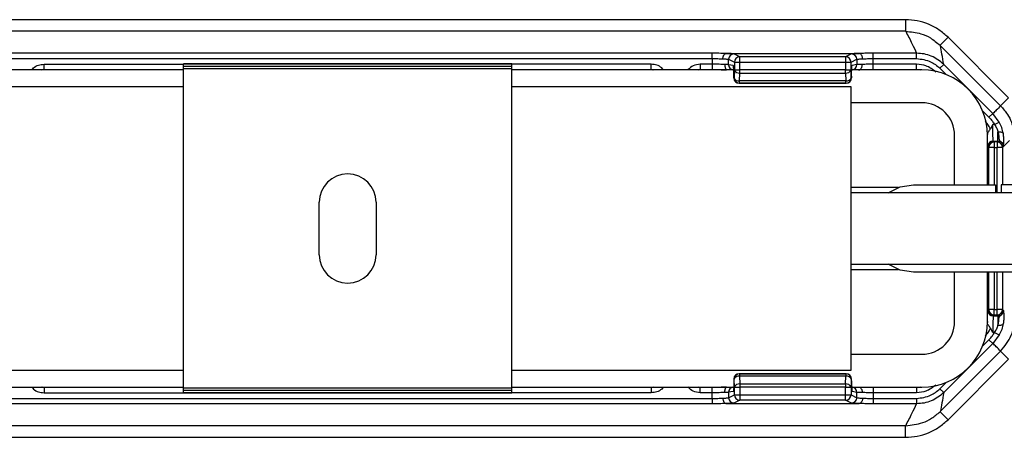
# Model space of a CAD drawing. Header units: millimetres. Extents: x -724 to 2929, y 427 to 799.
# Tile 6 of 51: x -243 to -153, y 427 to 466. Entities that reach past the tile are written whole.
import ezdxf

# ---------------------------------------------------------------- set-up
doc = ezdxf.new("R2010")
doc.units = ezdxf.units.MM

# ---------------------------------------------------------------- blocks, each defined once
blk = doc.blocks.new('Drawing View3')
at = {"color": 7, "linetype": 'Continuous', "lineweight": 25}
for p, q in [((-122.499, 33.604), (-224.512, 33.604)), ((-122.499, 33.604), (-122.499, 32.54)), ((-122.499, 32.54), (-224.512, 32.54)), ((-118.61, 31.993), (-119.34, 31.263)), ((-118.61, 31.993), (-113.07, 26.452)), ((-119.34, 31.263), (-119.298, 31.222)), ((-113.808, 25.732), (-119.298, 31.222)), ((-140.168, 30.536), (-206.843, 30.536)), ((-206.843, 30.047), (-140.168, 30.047)), ((-140.168, 30.047), (-140.168, 30.536)), ((-140.168, 30.047), (-140.168, 29.536)), ((-138.875, 30.512), (-126.746, 30.512)), ((-138.67, 29.487), (-138.67, 29.985)), ((-138.67, 29.985), (-138.14, 29.72)), ((-137.651, 30.21), (-138.18, 30.475)), ((-138.14, 29.71), (-138.14, 29.024)), ((-138.14, 29.71), (-137.65, 29.71)), ((-127.97, 30.21), (-137.651, 30.21)), ((-137.65, 29.024), (-137.65, 29.71)), ((-137.65, 29.71), (-127.98, 29.71)), ((-127.98, 29.71), (-127.98, 29.024)), ((-127.44, 30.475), (-127.97, 30.21)), ((-127.48, 29.72), (-126.951, 29.985)), ((-127.48, 29.024), (-127.48, 29.72)), ((-126.951, 29.985), (-126.951, 29.497)), ((-125.453, 30.047), (-125.453, 30.536)), ((-121.478, 30.536), (-125.453, 30.536)), ((-125.453, 29.536), (-125.453, 30.047)), ((-125.453, 30.047), (-121.478, 30.047)), ((-121.478, 30.047), (-121.478, 30.536)), ((-188.505, 29.01), (-208.806, 29.01)), ((-201.458, 29.004), (-201.265, 29.043)), ((-201.265, 29.037), (-201.403, 29.01)), ((-201.265, 29.536), (-188.505, 29.536)), ((-201.265, 29.036), (-201.265, 29.536)), ((-201.265, 29.036), (-188.505, 29.036)), ((-158.505, 29.56), (-188.505, 29.56)), ((-188.505, 29.538), (-188.505, 29.56)), ((-158.505, 29.538), (-188.505, 29.538)), ((-188.505, 29.331), (-188.505, 29.538)), ((-158.505, 29.331), (-188.505, 29.331)), ((-188.505, 29.31), (-188.505, 29.331)), ((-158.505, 29.31), (-188.505, 29.31)), ((-188.505, 29.11), (-188.505, 29.31)), ((-158.505, 29.11), (-188.505, 29.11)), ((-188.505, -0.09), (-188.505, 29.11)), ((-158.505, 29.538), (-158.505, 29.56)), ((-158.505, 29.331), (-158.505, 29.538)), ((-145.746, 29.536), (-158.505, 29.536)), ((-158.505, 29.31), (-158.505, 29.331)), ((-158.505, 29.11), (-158.505, 29.31)), ((-158.505, -0.09), (-158.505, 29.11)), ((-158.505, 29.036), (-145.746, 29.036)), ((-138.127, 29.01), (-158.505, 29.01)), ((-145.746, 29.036), (-145.746, 29.536)), ((-145.746, 29.043), (-145.581, 29.01)), ((-145.746, 29.037), (-145.607, 29.01)), ((-141.43, 29.01), (-141.265, 29.043)), ((-140.168, 29.536), (-141.265, 29.536)), ((-141.265, 29.536), (-141.265, 29.036)), ((-141.265, 29.036), (-140.168, 29.036)), ((-140.168, 29.536), (-140.168, 29.036)), ((-138.244, 29.417), (-138.67, 29.487)), ((-138.14, 29.018), (-138.168, 28.291)), ((-138.14, 29.024), (-137.65, 29.024)), ((-127.98, 29.024), (-137.65, 29.024)), ((-127.98, 28.727), (-127.98, 29.024)), ((-127.98, 29.024), (-127.48, 29.024)), ((-127.452, 28.297), (-127.48, 29.024)), ((-121.005, 29.01), (-127.416, 29.01)), ((-126.951, 29.497), (-127.376, 29.427)), ((-121.478, 29.536), (-125.453, 29.536)), ((-125.453, 29.036), (-125.453, 29.536)), ((-125.453, 29.036), (-121.478, 29.036)), ((-121.478, 29.036), (-121.478, 29.536)), ((-121.478, 29.043), (-121.142, 29.01)), ((-119.349, 29.164), (-119.003, 29.511)), ((-119.349, 29.164), (-118.757, 28.573)), ((-114.517, 25.025), (-119.003, 29.511)), ((-138.194, 28.427), (-138.194, 28.285)), ((-138.193, 28.427), (-138.194, 28.427)), ((-138.193, 28.285), (-138.194, 28.285)), ((-138.193, 28.285), (-138.193, 28.427)), ((-138.168, 28.287), (-138.192, 28.275)), ((-137.679, 27.999), (-137.65, 28.727)), ((-127.951, 27.999), (-137.679, 27.999)), ((-137.65, 28.727), (-127.98, 28.727)), ((-127.98, 28.727), (-127.951, 27.999)), ((-127.951, 27.797), (-127.951, 27.999)), ((-127.428, 28.285), (-127.452, 28.297)), ((-127.428, 28.427), (-127.428, 28.285)), ((-127.427, 28.427), (-127.428, 28.427)), ((-127.427, 28.285), (-127.428, 28.285)), ((-127.427, 28.427), (-127.427, 28.285)), ((-219.505, 27.51), (-188.505, 27.51)), ((-158.505, 27.51), (-127.505, 27.51)), ((-137.703, 27.785), (-137.679, 27.797)), ((-127.927, 27.785), (-137.703, 27.785)), ((-127.927, 27.785), (-137.703, 27.785)), ((-137.679, 27.797), (-127.951, 27.797)), ((-127.951, 27.797), (-127.927, 27.785)), ((-127.927, 27.785), (-127.927, 27.785)), ((-127.505, 27.51), (-127.505, 1.51)), ((-113.07, 26.452), (-113.799, 25.723)), ((-121.005, 26.01), (-127.505, 26.01)), ((-115.442, 25.258), (-114.863, 24.679)), ((-114.863, 24.679), (-114.517, 25.025)), ((-113.929, 24.244), (-114.517, 25.025)), ((-114.518, 24.007), (-114.732, 23.62)), ((-114.358, 24.007), (-114.518, 24.007)), ((-114.358, 24.007), (-113.929, 24.244)), ((-118.005, 18.51), (-118.005, 23.01)), ((-115.014, 23.01), (-115.012, 23.104)), ((-115.005, 18.51), (-115.005, 23.01)), ((-114.387, 22.428), (-114.467, 22.508)), ((-114.467, 22.508), (-114.043, 22.508)), ((-114.043, 22.508), (-114.123, 22.428)), ((-114.043, 22.508), (-114.043, 23.341)), ((-112.993, 22.557), (-113.505, 22.046)), ((-114.967, 22.008), (-114.887, 21.928)), ((-114.387, 21.928), (-114.887, 21.928)), ((-114.887, 18.51), (-114.887, 21.928)), ((-114.387, 22.428), (-114.387, 21.928)), ((-114.123, 22.428), (-114.387, 22.428)), ((-114.387, 21.928), (-114.123, 21.928)), ((-114.387, 21.928), (-114.387, 18.51)), ((-114.123, 22.428), (-114.123, 21.928)), ((-113.623, 21.928), (-114.123, 21.928)), ((-114.123, 17.76), (-114.123, 21.928)), ((-113.623, 21.928), (-113.543, 22.008)), ((-113.623, 21.928), (-113.623, 18.51)), ((-113.543, 22.008), (-113.505, 22.046)), ((-123.147, 18.26), (-127.505, 18.26)), ((-121.755, 18.51), (-114.255, 18.51)), ((-114.255, 18.51), (-114.255, 17.76)), ((-113.755, 18.51), (-113.755, 17.76)), ((-109.755, 18.51), (-113.755, 18.51)), ((-92.005, 17.76), (-127.505, 17.76)), ((-176.105, 12.11), (-176.105, 16.91)), ((-170.905, 16.91), (-170.905, 12.11)), ((-127.505, 11.26), (-92.005, 11.26)), ((-127.505, 10.76), (-123.147, 10.76)), ((-109.755, 10.51), (-121.755, 10.51)), ((-118.005, 6.01), (-118.005, 10.51)), ((-115.005, 6.01), (-115.005, 10.51)), ((-114.887, 7.091), (-114.887, 10.51)), ((-114.387, 10.51), (-114.387, 7.091)), ((-114.123, 7.091), (-114.123, 10.51)), ((-113.623, 10.51), (-113.623, 7.091)), ((-114.967, 7.011), (-114.887, 7.091)), ((-114.387, 7.091), (-114.887, 7.091)), ((-114.387, 6.592), (-114.467, 6.512)), ((-114.467, 6.512), (-114.043, 6.512)), ((-114.387, 7.091), (-114.123, 7.091)), ((-114.387, 6.592), (-114.387, 7.091)), ((-114.123, 6.592), (-114.387, 6.592)), ((-114.123, 6.592), (-114.123, 7.091)), ((-113.623, 7.091), (-114.123, 7.091)), ((-114.043, 6.512), (-114.123, 6.592)), ((-114.043, 6.512), (-114.043, 5.678)), ((-113.623, 7.091), (-113.543, 7.011)), ((-113.543, 7.011), (-113.505, 6.973)), ((-115.014, 6.017), (-115.012, 5.916)), ((-114.518, 5.012), (-114.732, 5.399)), ((-114.358, 5.012), (-114.518, 5.012)), ((-113.929, 4.775), (-114.517, 3.994)), ((-114.358, 5.012), (-113.929, 4.775)), ((-114.517, 3.994), (-119.003, -0.491)), ((-115.442, 3.762), (-114.863, 4.34)), ((-114.863, 4.34), (-114.517, 3.994)), ((-127.505, 3.01), (-121.005, 3.01)), ((-113.808, 3.288), (-119.298, -2.203)), ((-113.07, 2.567), (-113.799, 3.296)), ((-118.61, -2.974), (-113.07, 2.567)), ((-188.505, 1.51), (-219.505, 1.51)), ((-127.505, 1.51), (-158.505, 1.51)), ((-137.703, 1.234), (-137.679, 1.222)), ((-127.927, 1.234), (-137.703, 1.234)), ((-127.927, 1.234), (-137.703, 1.234)), ((-137.679, 1.222), (-127.951, 1.222)), ((-137.679, 1.02), (-137.65, 0.293)), ((-127.951, 1.02), (-137.679, 1.02)), ((-127.98, 0.293), (-127.951, 1.02)), ((-127.951, 1.222), (-127.927, 1.234)), ((-127.951, 1.222), (-127.951, 1.02)), ((-127.927, 1.234), (-127.927, 1.234)), ((-208.883, 0.01), (-188.505, 0.01)), ((-201.265, -0.024), (-201.458, 0.015)), ((-201.265, -0.018), (-201.403, 0.01)), ((-158.505, 0.01), (-138.205, 0.01)), ((-145.581, 0.01), (-145.746, -0.024)), ((-145.746, -0.018), (-145.607, 0.01)), ((-141.265, -0.024), (-141.43, 0.01)), ((-138.194, 0.734), (-138.194, 0.592)), ((-138.193, 0.734), (-138.194, 0.734)), ((-138.193, 0.592), (-138.194, 0.592)), ((-138.193, 0.734), (-138.193, 0.592)), ((-138.168, 0.732), (-138.192, 0.744)), ((-138.14, 0.001), (-138.168, 0.728)), ((-137.65, 0.293), (-127.98, 0.293)), ((-127.98, 0.293), (-127.98, -0.005)), ((-127.493, 0.01), (-121.005, 0.01)), ((-127.452, 0.722), (-127.48, -0.005)), ((-127.428, 0.734), (-127.452, 0.722)), ((-127.428, 0.592), (-127.428, 0.734)), ((-127.427, 0.734), (-127.428, 0.734)), ((-127.427, 0.592), (-127.428, 0.592)), ((-127.427, 0.592), (-127.427, 0.734)), ((-121.142, 0.01), (-121.478, -0.024)), ((-119.349, -0.145), (-118.757, 0.447)), ((-188.505, -0.017), (-201.265, -0.017)), ((-201.265, -0.017), (-201.265, -0.517)), ((-201.265, -0.517), (-188.505, -0.517)), ((-158.505, -0.09), (-188.505, -0.09)), ((-188.505, -0.29), (-188.505, -0.09)), ((-158.505, -0.29), (-188.505, -0.29)), ((-188.505, -0.312), (-188.505, -0.29)), ((-158.505, -0.312), (-188.505, -0.312)), ((-188.505, -0.519), (-188.505, -0.312)), ((-158.505, -0.519), (-188.505, -0.519)), ((-188.505, -0.54), (-188.505, -0.519)), ((-158.505, -0.54), (-188.505, -0.54)), ((-145.746, -0.017), (-158.505, -0.017)), ((-158.505, -0.29), (-158.505, -0.09)), ((-158.505, -0.312), (-158.505, -0.29)), ((-158.505, -0.519), (-158.505, -0.312)), ((-145.746, -0.517), (-158.505, -0.517)), ((-158.505, -0.54), (-158.505, -0.519)), ((-145.746, -0.017), (-145.746, -0.517)), ((-140.168, -0.017), (-141.265, -0.017)), ((-141.265, -0.517), (-141.265, -0.017)), ((-140.168, -0.517), (-141.265, -0.517)), ((-140.168, -0.517), (-140.168, -0.017)), ((-140.168, -1.027), (-140.168, -0.517)), ((-138.244, -0.397), (-138.67, -0.468)), ((-138.67, -0.468), (-138.67, -0.966)), ((-138.67, -0.966), (-138.14, -0.701)), ((-138.14, -0.691), (-138.14, -0.005)), ((-138.14, -0.005), (-137.65, -0.005)), ((-138.14, -0.691), (-137.65, -0.691)), ((-137.65, -0.005), (-137.65, -0.691)), ((-127.98, -0.005), (-137.65, -0.005)), ((-137.65, -0.691), (-127.98, -0.691)), ((-127.98, -0.691), (-127.98, -0.005)), ((-127.98, -0.005), (-127.48, -0.005)), ((-127.48, -0.005), (-127.48, -0.701)), ((-127.48, -0.701), (-126.951, -0.966)), ((-126.951, -0.478), (-127.376, -0.407)), ((-126.951, -0.966), (-126.951, -0.478)), ((-121.478, -0.017), (-125.453, -0.017)), ((-125.453, -0.017), (-125.453, -0.517)), ((-125.453, -0.517), (-125.453, -1.027)), ((-121.478, -0.517), (-125.453, -0.517)), ((-121.478, -0.017), (-121.478, -0.517)), ((-119.349, -0.145), (-119.003, -0.491)), ((-206.843, -1.027), (-140.168, -1.027)), ((-140.168, -1.517), (-206.843, -1.517)), ((-140.168, -1.027), (-140.168, -1.517)), ((-138.875, -1.492), (-126.746, -1.492)), ((-137.651, -1.191), (-138.18, -1.456)), ((-127.97, -1.191), (-137.651, -1.191)), ((-127.44, -1.456), (-127.97, -1.191)), ((-125.453, -1.027), (-125.453, -1.517)), ((-125.453, -1.027), (-121.478, -1.027)), ((-121.478, -1.517), (-125.453, -1.517)), ((-121.478, -1.027), (-121.478, -1.517)), ((-119.34, -2.244), (-119.298, -2.203)), ((-118.61, -2.974), (-119.34, -2.244)), ((-122.499, -3.521), (-224.512, -3.521)), ((-122.499, -4.585), (-122.499, -3.521)), ((-224.512, -4.585), (-122.499, -4.585))]:
    blk.add_line(p, q, dxfattribs=at)
at = {"color": 7, "linetype": 'Continuous', "lineweight": 25, "flags": 128}
for points in [[(-114.043, 23.341), (-113.955, 23.35), (-113.87, 23.351), (-113.791, 23.345), (-113.72, 23.332), (-113.66, 23.312), (-113.613, 23.285), (-113.58, 23.253), (-113.562, 23.217)], [(-124.087, 17.76), (-122.991, 18.314), (-121.755, 18.51)], [(-121.755, 10.51), (-122.991, 10.705), (-124.087, 11.26)], [(-114.043, 5.678), (-113.955, 5.669), (-113.87, 5.668), (-113.791, 5.674), (-113.72, 5.687), (-113.66, 5.708), (-113.613, 5.734), (-113.58, 5.766), (-113.562, 5.803)]]:
    blk.add_lwpolyline(points, dxfattribs=at)
at = {"color": 7, "linetype": 'Continuous', "lineweight": 25}
for centre, radius, start, end in [((-138.179, 29.984), 0.49, 90.12137, 179.93757), ((-137.65, 29.72), 0.49, 90.12137, 179.93757), ((-127.971, 29.719), 0.491, 0.1836, 89.8164), ((-127.971, 29.72), 0.49, 0.06243, 89.87863), ((-127.441, 29.984), 0.49, 0.06243, 89.87863), ((-138.18, 29.487), 0.49, 179.94576, 257.1648), ((-137.712, 29.179), 0.457, 200.59392, 277.80251), ((-127.916, 29.188), 0.466, 262.19749, 339.40608), ((-127.45, 29.497), 0.499, 282.69402, 0.06361), ((-121.005, 23.01), 6, 0, 90), ((-137.702, 28.275), 0.49, 180.06243, 269.87863), ((-137.741, 28.451), 0.457, 200.59392, 277.80251), ((-137.678, 28.287), 0.49, 180.06243, 269.87863), ((-127.888, 28.461), 0.466, 262.19749, 339.40608), ((-127.953, 28.297), 0.5, 270.12137, 359.93757), ((-127.927, 28.285), 0.5, 270, 0), ((-127.928, 28.285), 0.5, 270.12137, 359.93757), ((-121.005, 23.01), 3, 0, 90), ((-114.467, 22.007), 0.5, 90.04597, 179.95403), ((-114.387, 21.927), 0.5, 90.04597, 179.95403), ((-114.123, 21.927), 0.5, 0.04597, 89.95403), ((-173.505, 16.91), 2.6, 0, 180), ((-173.505, 12.11), 2.6, 180, 0), ((-114.467, 7.012), 0.5, 180.04597, 269.95403), ((-114.387, 7.092), 0.5, 180.04597, 269.95403), ((-114.123, 7.092), 0.5, 270.04597, 359.95403), ((-121.005, 6.01), 3, 270, 0), ((-121.005, 6.01), 6, 270, 0), ((-137.702, 0.744), 0.49, 90.12137, 179.93757), ((-137.678, 0.732), 0.49, 90.12137, 179.93757), ((-137.741, 0.568), 0.457, 82.19749, 159.40608), ((-127.953, 0.722), 0.5, 0.06243, 89.87863), ((-127.888, 0.559), 0.466, 20.59392, 97.80251), ((-127.927, 0.734), 0.5, 0, 90), ((-127.928, 0.734), 0.5, 0.06243, 89.87863), ((-138.18, -0.468), 0.49, 102.8352, 180.05424), ((-137.712, -0.16), 0.457, 82.19749, 159.40608), ((-127.916, -0.169), 0.466, 20.59392, 97.80251), ((-127.45, -0.478), 0.499, 359.93639, 77.30598), ((-137.65, -0.701), 0.49, 180.06243, 269.87863), ((-127.971, -0.7), 0.491, 270.1836, 359.8164), ((-127.971, -0.701), 0.49, 270.12137, 359.93757), ((-138.179, -0.965), 0.49, 180.06243, 269.87863), ((-127.441, -0.965), 0.49, 270.12137, 359.93757)]:
    blk.add_arc(centre, radius, start, end, dxfattribs=at)
for points, knots in [([(-118.61, 31.993), (-118.879, 32.233), (-119.416, 32.713), (-120.379, 33.212), (-121.416, 33.543), (-122.137, 33.584), (-122.499, 33.604)], [0, 0, 0, 0, 0.249397, 0.499578, 0.748601, 1, 1, 1, 1]), ([(-122.479, 32.54), (-122.482, 32.54), (-122.489, 32.54), (-122.496, 32.54), (-122.499, 32.54)], [0, 0, 0, 0, 0.559994, 1, 1, 1, 1]), ([(-122.479, 32.54), (-122.284, 32.166), (-121.935, 31.498), (-121.618, 30.83), (-121.478, 30.536)], [0, 0, 0, 0, 0.560004, 1, 1, 1, 1]), ([(-122.479, 32.54), (-122.01, 32.498), (-121.224, 32.427), (-120.152, 31.947), (-119.625, 31.503), (-119.34, 31.263)], [0, 0, 0, 0, 0.404901, 0.678921, 1, 1, 1, 1]), ([(-119.003, 29.511), (-119.056, 29.828), (-119.151, 30.395), (-119.253, 30.969), (-119.298, 31.222)], [0, 0, 0, 0, 0.5600014, 1, 1, 1, 1]), ([(-138.885, 30.511), (-139.104, 30.519), (-139.494, 30.533), (-139.962, 30.535), (-140.168, 30.536)], [0, 0, 0, 0, 0.560071, 1, 1, 1, 1]), ([(-140.168, 30.047), (-139.994, 30.046), (-139.64, 30.043), (-139.348, 30.029), (-139.199, 30.022)], [0, 0, 0, 0, 0.489175, 1, 1, 1, 1]), ([(-139.199, 30.022), (-139.197, 30.057), (-139.192, 30.127), (-139.168, 30.227), (-139.132, 30.317), (-139.073, 30.412), (-138.989, 30.491), (-138.918, 30.505), (-138.885, 30.511)], [0, 0, 0, 0, 0.1395414, 0.2812288, 0.4213499, 0.5563761, 0.7994855, 1, 1, 1, 1]), ([(-139.199, 30.022), (-139.076, 30.017), (-138.878, 30.01), (-138.714, 29.997), (-138.685, 29.989), (-138.67, 29.985)], [0, 0, 0, 0, 0.429917, 0.697669, 1, 1, 1, 1]), ([(-138.875, 30.512), (-138.877, 30.512), (-138.88, 30.512), (-138.884, 30.512), (-138.885, 30.511), (-138.885, 30.511)], [0, 0, 0, 0, 0.5592574, 0.7787404, 1, 1, 1, 1]), ([(-138.18, 30.475), (-138.233, 30.483), (-138.327, 30.497), (-138.707, 30.507), (-138.875, 30.512)], [0, 0, 0, 0, 0.560027, 1, 1, 1, 1]), ([(-138.14, 29.72), (-138.14, 29.72), (-138.14, 29.72), (-138.14, 29.717), (-138.14, 29.714), (-138.14, 29.711), (-138.14, 29.71)], [0, 0, 0, 0, 0.270759, 0.562561, 0.789542, 1, 1, 1, 1]), ([(-127.97, 30.21), (-127.97, 30.203), (-127.97, 30.187), (-127.972, 30.112), (-127.974, 30.021), (-127.975, 29.931), (-127.977, 29.826), (-127.979, 29.75), (-127.98, 29.71)], [0, 0, 0, 0, 0.19781, 0.429961, 0.559488, 0.697674, 0.844514, 1, 1, 1, 1]), ([(-127.98, 29.71), (-127.94, 29.711), (-127.867, 29.713), (-127.747, 29.715), (-127.62, 29.718), (-127.51, 29.72), (-127.49, 29.72), (-127.48, 29.72)], [0, 0, 0, 0, 0.15539, 0.290783, 0.500796, 0.757678, 1, 1, 1, 1]), ([(-127.97, 30.21), (-127.97, 30.21), (-127.97, 30.21), (-127.97, 30.21), (-127.97, 30.21)], [0, 0, 0, 0, 0.56, 1, 1, 1, 1]), ([(-126.746, 30.512), (-126.954, 30.506), (-127.326, 30.495), (-127.405, 30.481), (-127.44, 30.475)], [0, 0, 0, 0, 0.5599746, 1, 1, 1, 1]), ([(-126.951, 29.985), (-126.935, 29.989), (-126.906, 29.997), (-126.743, 30.01), (-126.544, 30.017), (-126.422, 30.022)], [0, 0, 0, 0, 0.302331, 0.570083, 1, 1, 1, 1]), ([(-126.735, 30.511), (-126.736, 30.511), (-126.737, 30.512), (-126.741, 30.512), (-126.744, 30.512), (-126.746, 30.512)], [0, 0, 0, 0, 0.279345, 0.5593131, 1, 1, 1, 1]), ([(-125.453, 30.536), (-125.716, 30.535), (-126.185, 30.532), (-126.567, 30.518), (-126.735, 30.511)], [0, 0, 0, 0, 0.559922, 1, 1, 1, 1]), ([(-126.422, 30.022), (-126.424, 30.057), (-126.428, 30.127), (-126.452, 30.228), (-126.488, 30.318), (-126.547, 30.413), (-126.631, 30.491), (-126.703, 30.505), (-126.735, 30.511)], [0, 0, 0, 0, 0.1398372, 0.2818093, 0.4221533, 0.5572961, 0.800225, 1, 1, 1, 1]), ([(-126.422, 30.022), (-126.273, 30.029), (-125.981, 30.043), (-125.626, 30.046), (-125.453, 30.047)], [0, 0, 0, 0, 0.510825, 1, 1, 1, 1]), ([(-119.003, 29.511), (-119.174, 29.664), (-119.517, 29.969), (-120.131, 30.288), (-120.79, 30.496), (-121.249, 30.523), (-121.478, 30.536)], [0, 0, 0, 0, 0.250771, 0.499923, 0.749565, 1, 1, 1, 1]), ([(-121.478, 30.047), (-121.032, 29.995), (-120.233, 29.902), (-119.619, 29.39), (-119.349, 29.164)], [0, 0, 0, 0, 0.558912, 1, 1, 1, 1]), ([(-202.362, 29.01), (-202.318, 29.073), (-202.176, 29.278), (-201.778, 29.479), (-201.436, 29.517), (-201.265, 29.536)], [0, 0, 0, 0, 0.182008, 0.590038, 1, 1, 1, 1]), ([(-144.648, 29.01), (-144.692, 29.073), (-144.835, 29.278), (-145.233, 29.479), (-145.574, 29.517), (-145.746, 29.536)], [0, 0, 0, 0, 0.182008, 0.590038, 1, 1, 1, 1]), ([(-141.265, 29.536), (-141.489, 29.511), (-141.925, 29.461), (-142.243, 29.157), (-142.397, 29.01)], [0, 0, 0, 0, 0.512053, 1, 1, 1, 1]), ([(-138.999, 29.497), (-139.079, 29.503), (-139.237, 29.515), (-139.534, 29.527), (-139.847, 29.535), (-140.062, 29.536), (-140.168, 29.536)], [0, 0, 0, 0, 0.263642, 0.518162, 0.7636, 1, 1, 1, 1]), ([(-140.168, 29.043), (-140.026, 29.042), (-139.742, 29.041), (-139.342, 29.034), (-139.041, 29.025), (-138.904, 29.018), (-138.864, 29.015)], [0, 0, 0, 0, 0.2930127, 0.58578, 0.8784124, 1, 1, 1, 1]), ([(-138.999, 29.497), (-139.003, 29.462), (-139.011, 29.389), (-139.001, 29.286), (-138.978, 29.194), (-138.937, 29.098), (-138.887, 29.034), (-138.868, 29.025), (-138.863, 29.023)], [0, 0, 0, 0, 0.155151, 0.313518, 0.471154, 0.62438, 0.906228, 1, 1, 1, 1]), ([(-138.193, 28.427), (-138.194, 28.566), (-138.196, 28.857), (-138.21, 29.188), (-138.227, 29.382), (-138.239, 29.405), (-138.244, 29.417)], [0, 0, 0, 0, 0.270204, 0.562182, 0.789489, 1, 1, 1, 1]), ([(-138.122, 29.017), (-138.132, 29.006), (-138.155, 28.982), (-138.17, 28.871), (-138.181, 28.685), (-138.185, 28.517), (-138.188, 28.427)], [0, 0, 0, 0, 0.171351, 0.4019119, 0.6766016, 1, 1, 1, 1]), ([(-138.14, 29.024), (-138.14, 29.023), (-138.14, 29.021), (-138.14, 29.019), (-138.14, 29.018)], [0, 0, 0, 0, 0.559934, 1, 1, 1, 1]), ([(-127.428, 28.427), (-127.427, 28.568), (-127.425, 28.861), (-127.411, 29.195), (-127.394, 29.391), (-127.382, 29.415), (-127.376, 29.427)], [0, 0, 0, 0, 0.270204, 0.562182, 0.789489, 1, 1, 1, 1]), ([(-126.458, 29.509), (-126.572, 29.508), (-126.757, 29.506), (-126.909, 29.501), (-126.936, 29.499), (-126.951, 29.497)], [0, 0, 0, 0, 0.4300201, 0.6977299, 1, 1, 1, 1]), ([(-126.787, 29.01), (-126.752, 29.014), (-126.674, 29.024), (-126.584, 29.102), (-126.522, 29.2), (-126.485, 29.294), (-126.461, 29.399), (-126.459, 29.473), (-126.458, 29.509)], [0, 0, 0, 0, 0.1998895, 0.4433923, 0.5788608, 0.7193153, 0.8609962, 1, 1, 1, 1]), ([(-125.453, 29.536), (-125.634, 29.535), (-126.005, 29.533), (-126.304, 29.517), (-126.458, 29.509)], [0, 0, 0, 0, 0.48812, 1, 1, 1, 1]), ([(-119.709, 28.803), (-120.002, 29.035), (-120.525, 29.45), (-121.186, 29.51), (-121.478, 29.536)], [0, 0, 0, 0, 0.558952, 1, 1, 1, 1]), ([(-138.192, 28.275), (-138.193, 28.275), (-138.193, 28.275), (-138.193, 28.276), (-138.193, 28.278), (-138.193, 28.281), (-138.193, 28.284), (-138.193, 28.285)], [0, 0, 0, 0, 0.176591, 0.367133, 0.563896, 0.790766, 1, 1, 1, 1]), ([(-138.168, 28.291), (-138.168, 28.29), (-138.168, 28.289), (-138.168, 28.287), (-138.168, 28.287), (-138.168, 28.287)], [0, 0, 0, 0, 0.277305, 0.56188, 1, 1, 1, 1]), ([(-137.703, 27.785), (-137.703, 27.785), (-137.703, 27.785), (-137.703, 27.785), (-137.703, 27.785)], [0, 0, 0, 0, 0.56, 1, 1, 1, 1]), ([(-113.808, 25.732), (-113.934, 25.594), (-114.16, 25.347), (-114.408, 25.124), (-114.517, 25.025)], [0, 0, 0, 0, 0.560004, 1, 1, 1, 1]), ([(-113.808, 25.732), (-113.806, 25.73), (-113.803, 25.727), (-113.8, 25.724), (-113.799, 25.723)], [0, 0, 0, 0, 0.56, 1, 1, 1, 1]), ([(-113.799, 25.723), (-113.581, 25.471), (-113.186, 25.016), (-112.703, 24.095), (-112.621, 23.401), (-112.571, 22.976)], [0, 0, 0, 0, 0.325025, 0.586348, 1, 1, 1, 1]), ([(-114.732, 23.62), (-114.808, 23.762), (-114.943, 24.015), (-115.138, 24.226), (-115.224, 24.318)], [0, 0, 0, 0, 0.559804, 1, 1, 1, 1]), ([(-114.863, 24.679), (-114.756, 24.563), (-114.565, 24.356), (-114.421, 24.114), (-114.358, 24.007)], [0, 0, 0, 0, 0.559707, 1, 1, 1, 1]), ([(-114.732, 23.62), (-114.76, 23.578), (-114.82, 23.484), (-114.925, 23.366), (-114.99, 23.252), (-115.009, 23.167), (-115.012, 23.121), (-115.012, 23.108), (-115.012, 23.105), (-115.012, 23.104), (-115.012, 23.104), (-115.012, 23.104), (-115.012, 23.104)], [0, 0, 0, 0, 0.225454, 0.499184, 0.748894, 0.936665, 0.983228, 0.995234, 0.998482, 0.99944, 0.999764, 1, 1, 1, 1]), ([(-114.467, 22.508), (-114.471, 22.519), (-114.479, 22.54), (-114.491, 22.683), (-114.505, 22.961), (-114.516, 23.433), (-114.517, 23.819), (-114.518, 24.007)], [0, 0, 0, 0, 0.1532745, 0.2879824, 0.5008786, 0.7569767, 1, 1, 1, 1]), ([(-114.358, 24.007), (-114.286, 23.898), (-114.144, 23.683), (-114.076, 23.454), (-114.043, 23.341)], [0, 0, 0, 0, 0.507374, 1, 1, 1, 1]), ([(-113.562, 23.217), (-113.6, 23.39), (-113.677, 23.737), (-113.845, 24.075), (-113.929, 24.244)], [0, 0, 0, 0, 0.498303, 1, 1, 1, 1]), ([(-114.043, 23.341), (-114.016, 23.224), (-113.963, 22.992), (-113.965, 22.722), (-113.939, 22.589), (-113.867, 22.515), (-113.786, 22.459), (-113.669, 22.362), (-113.565, 22.202), (-113.551, 22.078), (-113.543, 22.008)], [0, 0, 0, 0, 0.199132, 0.396786, 0.598319, 0.653095, 0.717496, 0.81564, 0.895739, 1, 1, 1, 1]), ([(-114.043, 22.508), (-114.009, 22.506), (-113.941, 22.502), (-113.816, 22.461), (-113.68, 22.371), (-113.589, 22.234), (-113.549, 22.109), (-113.545, 22.042), (-113.543, 22.008)], [0, 0, 0, 0, 0.130726, 0.257768, 0.5, 0.74226, 0.869295, 1, 1, 1, 1]), ([(-113.509, 22.544), (-113.508, 22.646), (-113.507, 22.852), (-113.544, 23.094), (-113.562, 23.217)], [0, 0, 0, 0, 0.493609, 1, 1, 1, 1]), ([(-113.543, 22.008), (-113.536, 22.046), (-113.523, 22.115), (-113.513, 22.413), (-113.509, 22.544)], [0, 0, 0, 0, 0.559781, 1, 1, 1, 1]), ([(-114.467, 6.512), (-114.471, 6.5), (-114.479, 6.48), (-114.491, 6.336), (-114.505, 6.059), (-114.516, 5.586), (-114.517, 5.2), (-114.518, 5.012)], [0, 0, 0, 0, 0.1532647, 0.2879693, 0.5008785, 0.7569683, 1, 1, 1, 1]), ([(-114.043, 6.512), (-114.009, 6.514), (-113.941, 6.517), (-113.816, 6.558), (-113.68, 6.649), (-113.589, 6.785), (-113.549, 6.91), (-113.545, 6.977), (-113.543, 7.011)], [0, 0, 0, 0, 0.1307052, 0.2577402, 0.4999998, 0.742232, 0.869274, 1, 1, 1, 1]), ([(-114.043, 5.678), (-114.016, 5.795), (-113.963, 6.027), (-113.965, 6.297), (-113.939, 6.43), (-113.867, 6.504), (-113.786, 6.56), (-113.669, 6.657), (-113.565, 6.817), (-113.551, 6.941), (-113.543, 7.011)], [0, 0, 0, 0, 0.199132, 0.396786, 0.598319, 0.653095, 0.717496, 0.81564, 0.895739, 1, 1, 1, 1]), ([(-113.799, 3.296), (-113.425, 3.759), (-112.678, 4.682), (-112.553, 5.864), (-112.491, 6.454)], [0, 0, 0, 0, 0.500454, 1, 1, 1, 1]), ([(-113.509, 6.475), (-113.508, 6.373), (-113.507, 6.167), (-113.544, 5.925), (-113.562, 5.803)], [0, 0, 0, 0, 0.493609, 1, 1, 1, 1]), ([(-113.543, 7.011), (-113.536, 6.973), (-113.523, 6.904), (-113.513, 6.606), (-113.509, 6.475)], [0, 0, 0, 0, 0.559781, 1, 1, 1, 1]), ([(-114.732, 5.399), (-114.763, 5.446), (-114.824, 5.54), (-114.93, 5.661), (-114.999, 5.78), (-115.008, 5.873), (-115.012, 5.915)], [0, 0, 0, 0, 0.249356, 0.499656, 0.772858, 1, 1, 1, 1]), ([(-114.358, 5.012), (-114.286, 5.121), (-114.144, 5.336), (-114.076, 5.565), (-114.043, 5.678)], [0, 0, 0, 0, 0.507374, 1, 1, 1, 1]), ([(-113.562, 5.803), (-113.6, 5.629), (-113.677, 5.282), (-113.845, 4.944), (-113.929, 4.775)], [0, 0, 0, 0, 0.498303, 1, 1, 1, 1]), ([(-114.732, 5.399), (-114.808, 5.257), (-114.943, 5.004), (-115.138, 4.793), (-115.224, 4.701)], [0, 0, 0, 0, 0.559804, 1, 1, 1, 1]), ([(-114.863, 4.34), (-114.756, 4.456), (-114.565, 4.663), (-114.421, 4.905), (-114.358, 5.012)], [0, 0, 0, 0, 0.5597072, 1, 1, 1, 1]), ([(-113.808, 3.288), (-113.934, 3.426), (-114.16, 3.672), (-114.408, 3.896), (-114.517, 3.994)], [0, 0, 0, 0, 0.560004, 1, 1, 1, 1]), ([(-113.808, 3.288), (-113.806, 3.289), (-113.803, 3.292), (-113.8, 3.295), (-113.799, 3.296)], [0, 0, 0, 0, 0.56, 1, 1, 1, 1]), ([(-137.703, 1.234), (-137.703, 1.234), (-137.703, 1.234), (-137.703, 1.234), (-137.703, 1.234)], [0, 0, 0, 0, 0.56, 1, 1, 1, 1]), ([(-202.362, 0.01), (-202.318, -0.054), (-202.176, -0.259), (-201.778, -0.46), (-201.436, -0.498), (-201.265, -0.517)], [0, 0, 0, 0, 0.182008, 0.590038, 1, 1, 1, 1]), ([(-144.648, 0.01), (-144.692, -0.054), (-144.835, -0.259), (-145.233, -0.46), (-145.574, -0.498), (-145.746, -0.517)], [0, 0, 0, 0, 0.182008, 0.590038, 1, 1, 1, 1]), ([(-141.265, -0.517), (-141.489, -0.492), (-141.925, -0.441), (-142.243, -0.138), (-142.397, 0.01)], [0, 0, 0, 0, 0.512053, 1, 1, 1, 1]), ([(-138.864, 0.004), (-138.904, 0.002), (-139.041, -0.006), (-139.342, -0.015), (-139.742, -0.022), (-140.026, -0.023), (-140.168, -0.024)], [0, 0, 0, 0, 0.121339, 0.414054, 0.706904, 1, 1, 1, 1]), ([(-138.193, 0.592), (-138.194, 0.453), (-138.196, 0.163), (-138.21, -0.168), (-138.227, -0.362), (-138.239, -0.386), (-138.244, -0.397)], [0, 0, 0, 0, 0.270204, 0.562182, 0.789489, 1, 1, 1, 1]), ([(-138.192, 0.744), (-138.193, 0.744), (-138.193, 0.744), (-138.193, 0.743), (-138.193, 0.741), (-138.193, 0.738), (-138.193, 0.736), (-138.193, 0.734)], [0, 0, 0, 0, 0.176591, 0.367133, 0.563896, 0.790766, 1, 1, 1, 1]), ([(-138.168, 0.728), (-138.168, 0.729), (-138.168, 0.73), (-138.168, 0.732), (-138.168, 0.732), (-138.168, 0.732)], [0, 0, 0, 0, 0.277305, 0.56188, 1, 1, 1, 1]), ([(-138.14, -0.005), (-138.14, -0.004), (-138.14, -0.002), (-138.14, 0), (-138.14, 0.001)], [0, 0, 0, 0, 0.559934, 1, 1, 1, 1]), ([(-127.5, 0), (-127.49, 0.01), (-127.467, 0.033), (-127.451, 0.144), (-127.44, 0.332), (-127.436, 0.501), (-127.433, 0.592)], [0, 0, 0, 0, 0.1685579, 0.3998145, 0.6754078, 1, 1, 1, 1]), ([(-127.428, 0.592), (-127.427, 0.452), (-127.425, 0.158), (-127.411, -0.176), (-127.394, -0.372), (-127.382, -0.396), (-127.376, -0.407)], [0, 0, 0, 0, 0.270204, 0.562182, 0.789489, 1, 1, 1, 1]), ([(-126.787, 0.01), (-126.752, 0.005), (-126.675, -0.005), (-126.584, -0.082), (-126.522, -0.18), (-126.484, -0.274), (-126.461, -0.38), (-126.459, -0.454), (-126.458, -0.49)], [0, 0, 0, 0, 0.198541, 0.441673, 0.577338, 0.718197, 0.860416, 1, 1, 1, 1]), ([(-119.709, 0.216), (-120.002, -0.016), (-120.525, -0.431), (-121.186, -0.491), (-121.478, -0.517)], [0, 0, 0, 0, 0.558952, 1, 1, 1, 1]), ([(-138.999, -0.478), (-139.079, -0.484), (-139.237, -0.496), (-139.534, -0.508), (-139.847, -0.516), (-140.062, -0.517), (-140.168, -0.517)], [0, 0, 0, 0, 0.263642, 0.518162, 0.7636, 1, 1, 1, 1]), ([(-138.999, -0.478), (-139.003, -0.442), (-139.011, -0.37), (-139.001, -0.267), (-138.979, -0.175), (-138.938, -0.08), (-138.888, -0.015), (-138.868, -0.006), (-138.863, -0.004)], [0, 0, 0, 0, 0.1550213, 0.3132251, 0.4706608, 0.6236755, 0.9052894, 1, 1, 1, 1]), ([(-138.14, -0.701), (-138.14, -0.701), (-138.14, -0.701), (-138.14, -0.698), (-138.14, -0.695), (-138.14, -0.692), (-138.14, -0.691)], [0, 0, 0, 0, 0.270759, 0.562561, 0.789542, 1, 1, 1, 1]), ([(-127.97, -1.19), (-127.97, -1.183), (-127.97, -1.168), (-127.972, -1.092), (-127.974, -1.001), (-127.975, -0.912), (-127.977, -0.807), (-127.979, -0.731), (-127.98, -0.691)], [0, 0, 0, 0, 0.19781, 0.429961, 0.559488, 0.697674, 0.844514, 1, 1, 1, 1]), ([(-127.98, -0.691), (-127.94, -0.692), (-127.867, -0.693), (-127.747, -0.696), (-127.62, -0.698), (-127.51, -0.701), (-127.49, -0.701), (-127.48, -0.701)], [0, 0, 0, 0, 0.155365, 0.290749, 0.500796, 0.757657, 1, 1, 1, 1]), ([(-126.458, -0.49), (-126.572, -0.489), (-126.757, -0.486), (-126.909, -0.482), (-126.936, -0.48), (-126.951, -0.478)], [0, 0, 0, 0, 0.43002, 0.69773, 1, 1, 1, 1]), ([(-125.453, -0.517), (-125.634, -0.516), (-126.005, -0.514), (-126.304, -0.498), (-126.458, -0.49)], [0, 0, 0, 0, 0.48812, 1, 1, 1, 1]), ([(-121.478, -1.027), (-121.032, -0.976), (-120.233, -0.883), (-119.619, -0.371), (-119.349, -0.145)], [0, 0, 0, 0, 0.558912, 1, 1, 1, 1]), ([(-119.003, -0.491), (-119.174, -0.645), (-119.517, -0.95), (-120.131, -1.269), (-120.79, -1.477), (-121.249, -1.504), (-121.478, -1.517)], [0, 0, 0, 0, 0.2507715, 0.4999227, 0.7495649, 1, 1, 1, 1]), ([(-119.003, -0.491), (-119.056, -0.809), (-119.151, -1.376), (-119.253, -1.95), (-119.298, -2.203)], [0, 0, 0, 0, 0.560001, 1, 1, 1, 1]), ([(-140.168, -1.027), (-139.994, -1.026), (-139.64, -1.024), (-139.348, -1.01), (-139.199, -1.003)], [0, 0, 0, 0, 0.489175, 1, 1, 1, 1]), ([(-138.885, -1.492), (-139.104, -1.5), (-139.494, -1.514), (-139.962, -1.516), (-140.168, -1.517)], [0, 0, 0, 0, 0.560071, 1, 1, 1, 1]), ([(-139.199, -1.003), (-139.076, -0.998), (-138.878, -0.991), (-138.714, -0.978), (-138.685, -0.97), (-138.67, -0.966)], [0, 0, 0, 0, 0.429917, 0.697669, 1, 1, 1, 1]), ([(-139.199, -1.003), (-139.197, -1.038), (-139.193, -1.108), (-139.168, -1.209), (-139.132, -1.299), (-139.073, -1.394), (-138.989, -1.472), (-138.918, -1.486), (-138.885, -1.492)], [0, 0, 0, 0, 0.139837, 0.281809, 0.422153, 0.557296, 0.800225, 1, 1, 1, 1]), ([(-138.875, -1.492), (-138.877, -1.492), (-138.88, -1.492), (-138.884, -1.492), (-138.885, -1.492), (-138.885, -1.492)], [0, 0, 0, 0, 0.559257, 0.77874, 1, 1, 1, 1]), ([(-138.18, -1.456), (-138.233, -1.464), (-138.327, -1.478), (-138.707, -1.488), (-138.875, -1.492)], [0, 0, 0, 0, 0.560027, 1, 1, 1, 1]), ([(-127.97, -1.191), (-127.97, -1.191), (-127.97, -1.191), (-127.97, -1.191), (-127.97, -1.19)], [0, 0, 0, 0, 0.56, 1, 1, 1, 1]), ([(-126.746, -1.492), (-126.954, -1.487), (-127.326, -1.476), (-127.405, -1.462), (-127.44, -1.456)], [0, 0, 0, 0, 0.559975, 1, 1, 1, 1]), ([(-126.951, -0.966), (-126.935, -0.97), (-126.906, -0.978), (-126.743, -0.991), (-126.544, -0.998), (-126.422, -1.003)], [0, 0, 0, 0, 0.302331, 0.570083, 1, 1, 1, 1]), ([(-126.735, -1.492), (-126.736, -1.492), (-126.737, -1.492), (-126.741, -1.492), (-126.744, -1.492), (-126.746, -1.492)], [0, 0, 0, 0, 0.279345, 0.559313, 1, 1, 1, 1]), ([(-126.422, -1.003), (-126.424, -1.038), (-126.428, -1.108), (-126.452, -1.208), (-126.489, -1.298), (-126.548, -1.393), (-126.631, -1.471), (-126.703, -1.486), (-126.735, -1.492)], [0, 0, 0, 0, 0.139541, 0.281229, 0.42135, 0.556376, 0.799485, 1, 1, 1, 1]), ([(-125.453, -1.517), (-125.716, -1.515), (-126.185, -1.513), (-126.567, -1.499), (-126.735, -1.492)], [0, 0, 0, 0, 0.559922, 1, 1, 1, 1]), ([(-126.422, -1.003), (-126.273, -1.01), (-125.981, -1.024), (-125.626, -1.026), (-125.453, -1.027)], [0, 0, 0, 0, 0.510825, 1, 1, 1, 1]), ([(-122.479, -3.521), (-122.284, -3.147), (-121.935, -2.479), (-121.618, -1.811), (-121.478, -1.517)], [0, 0, 0, 0, 0.560004, 1, 1, 1, 1]), ([(-122.479, -3.521), (-121.951, -3.467), (-121.118, -3.382), (-120.067, -2.864), (-119.587, -2.455), (-119.34, -2.244)], [0, 0, 0, 0, 0.455145, 0.719094, 1, 1, 1, 1]), ([(-122.499, -4.585), (-122.137, -4.564), (-121.416, -4.524), (-120.379, -4.193), (-119.416, -3.694), (-118.879, -3.214), (-118.61, -2.974)], [0, 0, 0, 0, 0.251399, 0.500422, 0.750603, 1, 1, 1, 1]), ([(-122.479, -3.521), (-122.482, -3.521), (-122.489, -3.521), (-122.496, -3.521), (-122.499, -3.521)], [0, 0, 0, 0, 0.559994, 1, 1, 1, 1])]:
    blk.add_open_spline(points, degree=3, knots=knots, dxfattribs=at)
for points in [[(-137.65, 29.71), (-137.65, 29.775), (-137.65, 29.904), (-137.65, 30.067), (-137.651, 30.183), (-137.651, 30.201), (-137.651, 30.21)], [(-138.67, 29.487), (-138.691, 29.489), (-138.732, 29.492), (-138.91, 29.496), (-138.999, 29.497)], [(-137.65, 28.727), (-137.65, 28.772), (-137.65, 28.864), (-137.65, 28.971), (-137.65, 29.024)], [(-137.679, 27.797), (-137.679, 27.8), (-137.679, 27.807), (-137.679, 27.85), (-137.679, 27.912), (-137.679, 27.97), (-137.679, 27.999)], [(-137.679, 1.222), (-137.679, 1.219), (-137.679, 1.212), (-137.679, 1.169), (-137.679, 1.107), (-137.679, 1.049), (-137.679, 1.02)], [(-137.65, 0.293), (-137.65, 0.247), (-137.65, 0.156), (-137.65, 0.048), (-137.65, -0.005)], [(-138.67, -0.468), (-138.691, -0.47), (-138.732, -0.473), (-138.91, -0.477), (-138.999, -0.478)], [(-137.65, -0.691), (-137.65, -0.756), (-137.65, -0.884), (-137.65, -1.048), (-137.651, -1.164), (-137.651, -1.182), (-137.651, -1.191)]]:
    blk.add_open_spline(points, degree=3, dxfattribs=at)

msp = doc.modelspace()

# ---------------------------------------------------------------- block references
at = {"color": 7, "linetype": 'Continuous', "lineweight": 25}
msp.add_blockref('Drawing View3', (-39.472, 431.904), dxfattribs=at)

doc.saveas('drawing.dxf')
